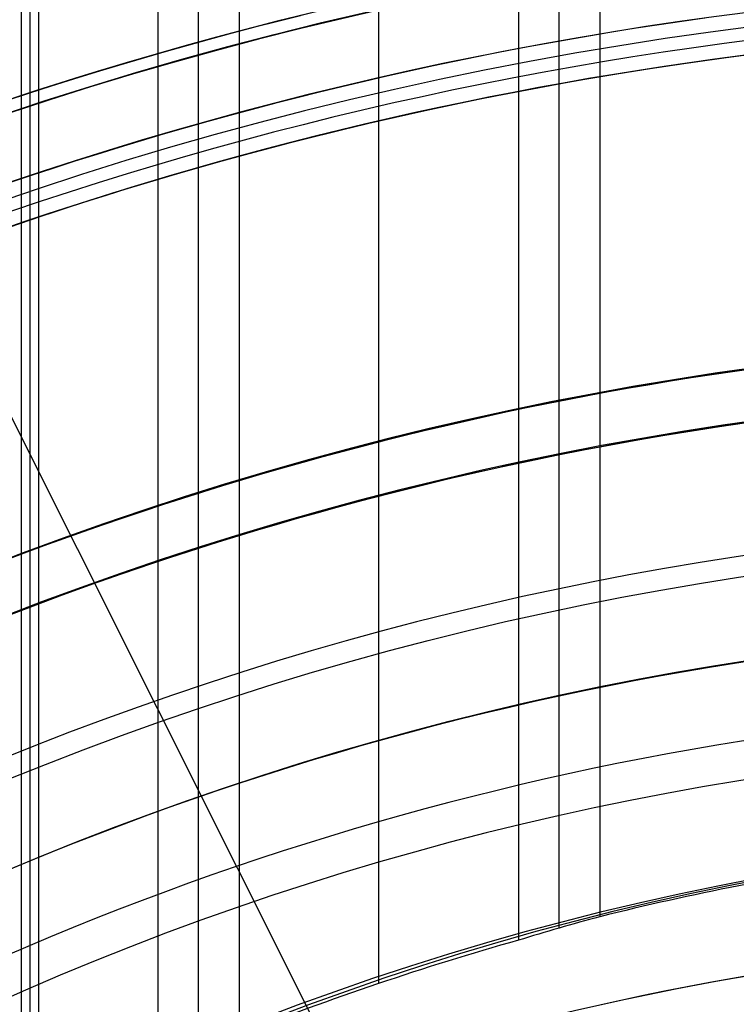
# Model space of a CAD drawing. Extents: x 12963 to 14406, y -2067 to -815.
# Tile 55 of 68: x 13661 to 13675, y -1563 to -1544. Entities that reach past the tile are written whole.
import ezdxf

# ---------------------------------------------------------------- set-up
doc = ezdxf.new("R2010")
doc.units = 0
doc.layers.get('0').update_dxf_attribs({"linetype": 'CONTINUOUS'})
doc.layers.add('COLOR', color=7, linetype='CONTINUOUS')
doc.layers.add('LUZ', color=7, linetype='CONTINUOUS')

msp = doc.modelspace()

# ---------------------------------------------------------------- linework, layer by layer
for p, q in [((13661.21527768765, -815.2543908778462, 62.01809475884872), (13661.21527768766, -1564.668267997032, 62.01809475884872)), ((13661.21527768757, -815.2543908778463, 62.0180947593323), (13661.21527768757, -1564.668267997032, 62.01809475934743)), ((13661.38399151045, -815.2543908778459, 61.28731497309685), (13661.38399151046, -1564.668263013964, 61.28731497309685)), ((13661.55272465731, -1564.668258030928, 60.55654434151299), (13661.55270430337, -815.2543908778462, 60.55653964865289)), ((13663.82018402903, -815.2543908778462, 59.02742037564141), (13663.82018401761, -1563.822927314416, 59.0274203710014)), ((13664.59680526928, -1563.463823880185, 59.45036385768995), (13664.59680526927, -815.2543908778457, 59.45036385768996)), ((13665.37342652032, -815.2543908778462, 59.87330734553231), (13665.37342650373, -1563.121114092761, 59.87330734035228)), ((13668.03286432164, -1562.148200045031, 60.24364059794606), (13668.03286432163, -815.254390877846, 60.24364059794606)), ((13670.69230213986, -815.2543908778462, 60.61397385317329), (13670.69230212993, -1561.325302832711, 60.61397384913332)), ((13671.46892338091, -1561.09356412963, 61.03691733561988), (13671.4689233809, -815.2543908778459, 61.03691733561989)), ((13672.24554463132, -815.2543908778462, 61.45986082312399), (13672.24554462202, -1560.876158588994, 61.45986082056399))]:
    msp.add_line(p, q)
at = {"extrusion": (-0.2249510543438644, 8.182966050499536e-15, 0.9743700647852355)}
msp.add_lwpolyline([(1573.600154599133, 13410.98414659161), (1573.124739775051, 13410.64902892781), (1572.651576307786, 13410.30983764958), (1572.180713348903, 13409.96659613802), (1571.712199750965, 13409.61932859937), (1571.246084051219, 13409.2680600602), (1570.782414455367, 13408.91281636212), (1570.321238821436, 13408.55362415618), (1569.862604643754, 13408.19051089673), (1569.406559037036, 13407.82350483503), (1568.953148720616, 13407.45263501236), (1568.5024200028, 13407.07793125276), (1568.054418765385, 13406.69942415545), (1567.60919044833, 13406.31714508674), (1567.166780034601, 13405.93112617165), (1566.727232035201, 13405.54140028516), (1566.290590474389, 13405.14800104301), (1565.856898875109, 13404.7509627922), (1565.426200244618, 13404.35032060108), (1564.998537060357, 13403.9461102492), (1564.573951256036, 13403.5383682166), (1564.152484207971, 13403.12713167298), (1563.734176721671, 13402.71243846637), (1563.319069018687, 13402.29432711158), (1562.907200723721, 13401.87283677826), (1562.498610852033, 13401.44800727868), (1562.093337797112, 13401.0198790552), (1561.691419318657, 13400.58849316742), (1561.292892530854, 13400.15389127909), (1560.897793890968, 13399.71611564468), (1560.506159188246, 13399.27520909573), (1560.118023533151, 13398.83121502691), (1559.733421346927, 13398.38417738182), (1559.352386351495, 13397.93414063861), (1558.974951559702, 13397.48114979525), (1558.601149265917, 13397.02525035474), (1558.23101103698, 13396.56648830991), (1557.864567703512, 13396.10491012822), (1557.501849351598, 13395.64056273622), (1557.142885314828, 13395.17349350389), (1556.787704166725, 13394.70375022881), (1556.436333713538, 13394.23138112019), (1556.088800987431, 13393.75643478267), (1555.745132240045, 13393.2789602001), (1555.405352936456, 13392.79900671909), (1555.069487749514, 13392.31662403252), (1554.737560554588, 13391.83186216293), (1554.409594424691, 13391.34477144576), (1554.085611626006, 13390.8554025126), (1553.765633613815, 13390.36380627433), (1553.449681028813, 13389.87003390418), (1553.137773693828, 13389.37413682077), (1552.829930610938, 13388.87616667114), (1552.526169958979, 13388.3761753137), (1552.226509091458, 13387.87421480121), (1551.930964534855, 13387.37033736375), (1551.639551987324, 13386.86459539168), (1551.35228631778, 13386.35704141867), (1551.069181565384, 13385.8477281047), (1550.790250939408, 13385.33670821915), (1550.515506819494, 13384.82403462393), (1550.244960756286, 13384.30976025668), (1549.978623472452, 13383.79393811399), (1549.716504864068, 13383.27662123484), (1549.458614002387, 13382.75786268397), (1549.204959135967, 13382.23771553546), (1548.955547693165, 13381.71623285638), (1548.710386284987, 13381.19346769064), (1548.469480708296, 13380.66947304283), (1548.232835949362, 13380.14430186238), (1548.000456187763, 13379.61800702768), (1547.772344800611, 13379.09064133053), (1547.548504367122, 13378.56225746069), (1547.328936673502, 13378.03290799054), (1547.113642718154, 13377.50264536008), (1546.9026227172, 13376.97152186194), (1546.695876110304, 13376.43958962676), (1546.493401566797, 13375.90690060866), (1546.295196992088, 13375.37350657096), (1546.101259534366, 13374.83945907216), (1545.911585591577, 13374.30480945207), (1545.726170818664, 13373.76960881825), (1545.545010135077, 13373.23390803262), (1545.368097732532, 13372.69775769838), (1545.195427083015, 13372.16120814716), (1545.026990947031, 13371.62430942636), (1544.862781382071, 13371.08711128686), (1544.702789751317, 13370.54966317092), (1544.54700673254, 13370.01201420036), (1544.395422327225, 13369.47421316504), (1544.248025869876, 13368.93630851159), (1544.104806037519, 13368.3983483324), (1543.965750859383, 13367.86038035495), (1543.830847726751, 13367.32245193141), (1543.700083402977, 13366.78461002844), (1543.573444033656, 13366.24690121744), (1543.450915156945, 13365.70937166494), (1543.332481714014, 13365.17206712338), (1543.218128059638, 13364.63503292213), (1543.107837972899, 13364.09831395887), (1543.001594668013, 13363.56195469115), (1542.899380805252, 13363.02599912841), (1542.801178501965, 13362.49049082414), (1542.706969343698, 13361.95547286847), (1542.616734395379, 13361.42098788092), (1542.530454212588, 13360.88707800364), (1542.448108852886, 13360.35378489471), (1542.369677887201, 13359.82114972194), (1542.295140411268, 13359.28921315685), (1542.224475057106, 13358.75801536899), (1542.157660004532, 13358.22759602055), (1542.0946729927, 13357.69799426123), (1542.035491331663, 13357.16924872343), (1541.980091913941, 13356.64139751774), (1541.928451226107, 13356.11447822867), (1541.880545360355, 13355.58852791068), (1541.836350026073, 13355.06358308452), (1541.795840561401, 13354.53967973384), (1541.758991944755, 13354.01685330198), (1541.725778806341, 13353.49513868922), (1541.696175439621, 13352.97457025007), (1541.670155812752, 13352.45518179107), (1541.647693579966, 13351.93700656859), (1541.628762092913, 13351.42007728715), (1541.613334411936, 13350.90442609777), (1541.601383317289, 13350.3900845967), (1541.59288132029, 13349.87708382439), (1541.587800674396, 13349.36545426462), (1541.586113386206, 13348.85522584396), (1541.587860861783, 13348.33597706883), (1541.593123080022, 13347.81527778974), (1541.601929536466, 13347.29315956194), (1541.614309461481, 13346.76965453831), (1541.630291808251, 13346.24479546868), (1541.649905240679, 13345.71861569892), (1541.673178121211, 13345.1911491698), (1541.700138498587, 13344.66243041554), (1541.730814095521, 13344.13249456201), (1541.765232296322, 13343.6013773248), (1541.803420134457, 13343.06911500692), (1541.845404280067, 13342.53574449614), (1541.891211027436, 13342.00130326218), (1541.940866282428, 13341.4658293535), (1541.994395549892, 13340.92936139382), (1542.05182392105, 13340.39193857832), (1542.113176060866, 13339.85360066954), (1542.178476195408, 13339.31438799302), (1542.247748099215, 13338.77434143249), (1542.321015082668, 13338.2335024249), (1542.398299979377, 13337.69191295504), (1542.479625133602, 13337.14961554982), (1542.565012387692, 13336.60665327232), (1542.654483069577, 13336.0630697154), (1542.748057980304, 13335.5189089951), (1542.845757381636, 13334.97421574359), (1542.947600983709, 13334.4290351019), (1543.053607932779, 13333.88341271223), (1543.163796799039, 13333.33739471), (1543.278185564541, 13332.79102771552), (1543.396791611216, 13332.24435882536), (1543.519631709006, 13331.69743560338), (1543.646722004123, 13331.15030607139), (1543.778078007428, 13330.60301869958), (1543.913714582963, 13330.0556223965), (1544.053645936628, 13329.50816649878), (1544.197885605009, 13328.96070076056), (1544.346446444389, 13328.41327534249), (1544.499340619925, 13327.86594080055), (1544.656579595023, 13327.31874807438), (1544.818174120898, 13326.77174847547), (1544.984134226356, 13326.22499367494), (1545.154469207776, 13325.678535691), (1545.32918761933, 13325.13242687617), (1545.508297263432, 13324.58671990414), (1545.69180518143, 13324.04146775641), (1545.879717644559, 13323.49672370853), (1546.072040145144, 13322.95254131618), (1546.26877738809, 13322.40897440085), (1546.469933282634, 13321.86607703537), (1546.675510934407, 13321.32390352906), (1546.885512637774, 13320.78250841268), (1547.099939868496, 13320.24194642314), (1547.318793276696, 13319.7022724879), (1547.542072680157, 13319.16354170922), (1547.76977705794, 13318.6258093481), (1548.001904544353, 13318.08913080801), (1548.238452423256, 13317.55356161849), (1548.479417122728, 13317.01915741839), (1548.724794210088, 13316.4859739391), (1548.974578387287, 13315.95406698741), (1549.228763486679, 13315.42349242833), (1549.487342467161, 13314.89430616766), (1549.750307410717, 13314.36656413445), (1550.017649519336, 13313.8403222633), (1550.289359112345, 13313.31563647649), (1550.565425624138, 13312.79256266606), (1550.845837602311, 13312.27115667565), (1551.130582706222, 13311.75147428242), (1551.419647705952, 13311.23357117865), (1551.713018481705, 13310.7175029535), (1552.010680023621, 13310.20332507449), (1552.312616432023, 13309.69109286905), (1552.618810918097, 13309.18086150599), (1552.929245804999, 13308.67268597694), (1553.243902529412, 13308.16662107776), (1553.562761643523, 13307.66272138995), (1553.885802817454, 13307.16104126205), (1554.213004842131, 13306.66163479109), (1554.544345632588, 13306.16455580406), (1554.87980223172, 13305.66985783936), (1555.219350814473, 13305.17759412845), (1555.562966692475, 13304.68781757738), (1555.910624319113, 13304.20058074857), (1556.262297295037, 13303.71593584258), (1556.617958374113, 13303.23393468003), (1556.977579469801, 13302.75462868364), (1557.341131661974, 13302.27806886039), (1557.708585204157, 13301.80430578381), (1558.079909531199, 13301.33338957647), (1558.455073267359, 13300.86536989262), (1558.834044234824, 13300.40029590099), (1559.21678946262, 13299.93821626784), (1559.60327519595, 13299.47917914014), (1559.993466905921, 13299.02323212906), (1560.387329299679, 13298.57042229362), (1560.784826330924, 13298.12079612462), (1561.185921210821, 13297.67439952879), (1561.590576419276, 13297.23127781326), (1561.998753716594, 13296.79147567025), (1562.410414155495, 13296.35503716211), (1562.82551809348, 13295.92200570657), (1563.244025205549, 13295.49242406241), (1563.665894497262, 13295.06633431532), (1564.091084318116, 13294.64377786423), (1564.519552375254, 13294.22479540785), (1564.951255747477, 13293.80942693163), (1565.386150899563, 13293.39771169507), (1565.824193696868, 13292.98968821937), (1566.265339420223, 13292.58539427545), (1566.709542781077, 13292.18486687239), (1567.156757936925, 13291.78814224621), (1567.606938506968, 13291.39525584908), (1568.060037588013, 13291.00624233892), (1568.516007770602, 13290.62113556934), (1568.974801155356, 13290.23996858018), (1569.436369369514, 13289.86277358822), (1569.900663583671, 13289.48958197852), (1570.36763452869, 13289.12042429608), (1570.837232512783, 13288.75533023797), (1571.309407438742, 13288.39432864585), (1571.784108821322, 13288.03744749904), (1572.261285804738, 13287.68471390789), (1572.740887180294, 13287.33615410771), (1573.222861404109, 13286.99179345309), (1573.707156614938, 13286.65165641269), (1574.193720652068, 13286.31576656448), (1574.682501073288, 13285.98414659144)], dxfattribs=at)
at = {"extrusion": (-0.2249510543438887, -1.725030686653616e-14, 0.9743700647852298)}
msp.add_lwpolyline([(1572.842537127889, 13285.98414659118), (1572.37660638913, 13286.32147013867), (1571.912946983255, 13286.66272988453), (1571.451605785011, 13287.0079020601), (1570.99262936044, 13287.35696211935), (1570.536063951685, 13287.70988474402), (1570.081955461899, 13288.0666438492), (1569.630349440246, 13288.42721258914), (1569.181291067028, 13288.7915633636), (1568.734825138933, 13289.15966782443), (1568.290996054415, 13289.53149688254), (1567.849847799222, 13289.90702071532), (1567.411423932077, 13290.28620877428), (1566.975767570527, 13290.66902979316), (1566.542921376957, 13291.05545179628), (1566.112927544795, 13291.44544210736), (1565.685827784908, 13291.83896735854), (1565.261663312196, 13292.23599349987), (1564.840474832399, 13292.63648580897), (1564.422302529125, 13293.04040890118), (1564.007186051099, 13293.4477267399), (1563.59516449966, 13293.8584026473), (1563.186276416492, 13294.27239931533), (1562.780559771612, 13294.68967881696), (1562.37805195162, 13295.11020261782), (1561.978789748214, 13295.53393158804), (1561.582809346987, 13295.96082601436), (1561.190146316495, 13296.39084561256), (1560.800835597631, 13296.8239495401), (1560.41491149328, 13297.26009640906), (1560.032407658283, 13297.69924429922), (1559.653357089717, 13298.14135077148), (1559.277792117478, 13298.5863728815), (1558.905744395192, 13299.0342671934), (1558.53724489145, 13299.48498979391), (1558.172323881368, 13299.93849630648), (1557.811010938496, 13300.39474190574), (1557.453334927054, 13300.85368133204), (1557.099323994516, 13301.3152689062), (1556.749005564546, 13301.77945854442), (1556.402406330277, 13302.24620377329), (1556.059552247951, 13302.71545774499), (1555.72046853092, 13303.18717325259), (1555.38517964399, 13303.66130274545), (1555.053709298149, 13304.13779834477), (1554.726080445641, 13304.61661185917), (1554.402315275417, 13305.09769480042), (1554.082435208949, 13305.5809983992), (1553.766460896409, 13306.06647362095), (1553.454412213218, 13306.55407118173), (1553.14630825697, 13307.04374156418), (1552.842167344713, 13307.53543503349), (1552.54200701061, 13308.02910165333), (1552.245844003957, 13308.52469130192), (1551.953694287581, 13309.02215368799), (1551.665573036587, 13309.52143836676), (1551.381494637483, 13310.02249475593), (1551.101472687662, 13310.52527215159), (1550.825519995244, 13311.02971974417), (1550.553648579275, 13311.53578663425), (1550.28586967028, 13312.04342184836), (1550.022193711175, 13312.55257435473), (1549.762630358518, 13313.0631930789), (1549.50718848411, 13313.5752269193), (1549.25587617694, 13314.08862476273), (1549.008700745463, 13314.60333549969), (1548.765668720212, 13315.11930803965), (1548.526785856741, 13315.63649132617), (1548.29205713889, 13316.15483435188), (1548.061486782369, 13316.67428617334), (1547.835078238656, 13317.19479592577), (1547.612834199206, 13317.71631283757), (1547.394756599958, 13318.23878624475), (1547.180846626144, 13318.76216560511), (1546.971104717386, 13319.28640051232), (1546.765530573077, 13319.81144070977), (1546.564123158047, 13320.33723610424), (1546.366880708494, 13320.86373677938), (1546.173800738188, 13321.39089300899), (1545.984880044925, 13321.91865527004), (1545.80011471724, 13322.4469742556), (1545.619500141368, 13322.97580088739), (1545.443031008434, 13323.50508632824), (1545.270701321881, 13324.03478199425), (1545.102504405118, 13324.56483956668), (1544.93843290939, 13325.09521100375), (1544.778478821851, 13325.625848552), (1544.622633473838, 13326.15670475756), (1544.470887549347, 13326.68773247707), (1544.323231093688, 13327.21888488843), (1544.179653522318, 13327.7501155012), (1544.040143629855, 13328.2813781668), (1543.90468959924, 13328.81262708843), (1543.773279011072, 13329.34381683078), (1543.645898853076, 13329.87490232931), (1543.522535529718, 13330.40583889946), (1543.403174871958, 13330.93658224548), (1543.287802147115, 13331.46708846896), (1543.176402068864, 13331.99731407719), (1543.068958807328, 13332.52721599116), (1542.965455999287, 13333.05675155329), (1542.865876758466, 13333.58587853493), (1542.770203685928, 13334.11455514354), (1542.67841888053, 13334.64274002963), (1542.590503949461, 13335.1703922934), (1542.506440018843, 13335.69747149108), (1542.42620774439, 13336.22393764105), (1542.349787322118, 13336.74975122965), (1542.277158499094, 13337.27487321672), (1542.208300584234, 13337.7992650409), (1542.143192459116, 13338.32288862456), (1542.08181258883, 13338.84570637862), (1542.024139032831, 13339.36768120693), (1541.970149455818, 13339.88877651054), (1541.919821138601, 13340.40895619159), (1541.873130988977, 13340.92818465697), (1541.830055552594, 13341.44642682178), (1541.790571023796, 13341.96364811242), (1541.754653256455, 13342.47981446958), (1541.72227777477, 13342.99489235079), (1541.69341978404, 13343.50884873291), (1541.668054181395, 13344.02165111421), (1541.646155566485, 13344.53326751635), (1541.627698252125, 13345.043666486), (1541.612656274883, 13345.55281709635), (1541.601003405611, 13346.06068894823), (1541.592713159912, 13346.56725217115), (1541.587758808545, 13347.07247742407), (1541.586113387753, 13347.57633589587), (1541.587906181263, 13348.10227443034), (1541.593305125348, 13348.62970061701), (1541.602340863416, 13349.158581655), (1541.615043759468, 13349.68888411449), (1541.631443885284, 13350.2205739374), (1541.651571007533, 13350.75361643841), (1541.675454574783, 13351.28797630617), (1541.70312370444, 13351.82361760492), (1541.734607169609, 13352.36050377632), (1541.769933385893, 13352.89859764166), (1541.809130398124, 13353.43786140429), (1541.852225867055, 13353.97825665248), (1541.899247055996, 13354.51974436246), (1541.950220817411, 13355.06228490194), (1542.005173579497, 13355.60583803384), (1542.064131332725, 13356.15036292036), (1542.127119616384, 13356.69581812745), (1542.1941635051, 13357.24216162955), (1542.265287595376, 13357.78935081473), (1542.340515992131, 13358.33734249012), (1542.41987229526, 13358.88609288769), (1542.503379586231, 13359.43555767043), (1542.591060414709, 13359.98569193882), (1542.682936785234, 13360.53645023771), (1542.779030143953, 13361.08778656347), (1542.879361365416, 13361.63965437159), (1542.983950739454, 13362.19200658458), (1543.092817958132, 13362.74479560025), (1543.205982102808, 13363.29797330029), (1543.323461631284, 13363.85149105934), (1543.445274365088, 13364.40529975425), (1543.571437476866, 13364.95934977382), (1543.701967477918, 13365.51359102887), (1543.836880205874, 13366.0679729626), (1543.976190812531, 13366.62244456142), (1544.119913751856, 13367.176954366), (1544.268062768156, 13367.73145048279), (1544.420650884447, 13368.28588059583), (1544.577690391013, 13368.84019197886), (1544.739192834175, 13369.39433150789), (1544.905169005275, 13369.94824567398), (1545.075628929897, 13370.50188059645), (1545.25058185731, 13371.05518203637), (1545.430036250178, 13371.60809541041), (1545.613999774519, 13372.16056580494), (1545.802479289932, 13372.71253799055), (1545.995480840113, 13373.2639564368), (1546.193009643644, 13373.81476532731), (1546.395070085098, 13374.3649085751), (1546.601665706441, 13374.91432983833), (1546.812799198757, 13375.46297253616), (1547.028472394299, 13376.01077986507), (1547.248686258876, 13376.55769481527), (1547.473440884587, 13377.10366018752), (1547.70273548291, 13377.6486186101), (1547.936568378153, 13378.19251255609), (1548.174937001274, 13378.73528436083), (1548.417837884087, 13379.27687623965), (1548.665266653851, 13379.81723030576), (1548.917218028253, 13380.35628858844), (1549.173685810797, 13380.8939930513), (1549.434662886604, 13381.43028561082), (1549.70014121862, 13381.96510815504), (1549.970111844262, 13382.49840256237), (1550.244564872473, 13383.03011072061), (1550.523489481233, 13383.56017454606), (1550.806873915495, 13384.08853600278), (1551.094705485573, 13384.615137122), (1551.386970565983, 13385.13992002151), (1551.683654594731, 13385.66282692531), (1551.984742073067, 13386.18380018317), (1552.290216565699, 13386.70278229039), (1552.600060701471, 13387.21971590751), (1552.914256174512, 13387.73454388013), (1553.232783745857, 13388.24720925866), (1553.555623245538, 13388.75765531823), (1553.88275357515, 13389.26582557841), (1554.214152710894, 13389.77166382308), (1554.549797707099, 13390.27511412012), (1554.889664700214, 13390.77612084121), (1555.233728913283, 13391.27462868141), (1555.581964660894, 13391.77058267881), (1555.9343453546, 13392.26392823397), (1556.29084350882, 13392.75461112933), (1556.651430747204, 13393.2425775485), (1557.016077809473, 13393.72777409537), (1557.384754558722, 13394.21014781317), (1557.757429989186, 13394.68964620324), (1558.134072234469, 13395.16621724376), (1558.514648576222, 13395.63980940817), (1558.899125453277, 13396.11037168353), (1559.287468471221, 13396.57785358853), (1559.679642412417, 13397.04220519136), (1560.075611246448, 13397.50337712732), (1560.475338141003, 13397.96132061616), (1560.878785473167, 13398.41598747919), (1561.285914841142, 13398.86733015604), (1561.696687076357, 13399.31530172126), (1562.111062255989, 13399.75985590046), (1562.528999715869, 13400.20094708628), (1562.950458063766, 13400.63853035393), (1563.375395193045, 13401.07256147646), (1563.80376829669, 13401.50299693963), (1564.235533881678, 13401.92979395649), (1564.67064778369, 13402.35291048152), (1565.109065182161, 13402.77230522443), (1565.55074061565, 13403.18793766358), (1565.995627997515, 13403.59976805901), (1566.443680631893, 13404.00775746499), (1566.894851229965, 13404.41186774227), (1567.349091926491, 13404.81206156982), (1567.806354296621, 13405.20830245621), (1568.266589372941, 13405.60055475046), (1568.729747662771, 13405.98878365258), (1569.19577916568, 13406.37295522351), (1569.664633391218, 13406.75303639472), (1570.13625937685, 13407.12899497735), (1570.610605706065, 13407.50079967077), (1571.087620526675, 13407.8684200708), (1571.567251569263, 13408.23182667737), (1572.04944616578, 13408.59099090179), (1572.534151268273, 13408.94588507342), (1573.021313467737, 13409.29648244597), (1573.51087901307, 13409.64275720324), (1574.002793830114, 13409.98468446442), (1574.497003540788, 13410.32224028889), (1574.99345348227, 13410.65540168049), (1575.492088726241, 13410.98414659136)], dxfattribs=at)
for points in [[(13666.54227046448, -1543.712534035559), (13666.10625067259, -1543.821495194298), (13665.67090391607, -1543.933119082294), (13665.23624628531, -1544.047400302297), (13664.80229387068, -1544.164333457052), (13664.36906276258, -1544.283913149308), (13663.93656905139, -1544.406133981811), (13663.50482882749, -1544.53099055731), (13663.07385818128, -1544.658477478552), (13662.64367320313, -1544.788589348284), (13662.21428998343, -1544.921320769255), (13661.78572461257, -1545.05666634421), (13661.35799318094, -1545.194620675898), (13660.93111177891, -1545.335178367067)], [(13674.24690045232, -1543.75875811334), (13673.81101444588, -1543.820339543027), (13673.37551975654, -1543.884619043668), (13672.94043214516, -1543.951591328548), (13672.5057673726, -1544.021251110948), (13672.07154119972, -1544.093593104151), (13671.63776938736, -1544.16861202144), (13671.20446769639, -1544.246302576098), (13670.77165188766, -1544.326659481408), (13670.33933772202, -1544.409677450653), (13669.90754096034, -1544.495351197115), (13669.47627736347, -1544.583675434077), (13669.04556269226, -1544.674644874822), (13668.61541270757, -1544.768254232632), (13668.18584317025, -1544.864498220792), (13667.75686984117, -1544.963371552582), (13667.32850848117, -1545.064868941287), (13666.90077485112, -1545.168985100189), (13666.47368471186, -1545.275714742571), (13666.04725382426, -1545.385052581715), (13665.62149794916, -1545.496993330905), (13665.19643284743, -1545.611531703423), (13664.77207427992, -1545.728662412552), (13664.34843800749, -1545.848380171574), (13663.92553979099, -1545.970679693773), (13663.50339539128, -1546.095555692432), (13663.08202056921, -1546.223002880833), (13662.66143108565, -1546.353015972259), (13662.24164270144, -1546.485589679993), (13661.82267117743, -1546.620718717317), (13661.4045322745, -1546.758397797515), (13660.98724175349, -1546.898621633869)], [(13675.1679680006, -1550.43799781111), (13674.77304716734, -1550.493791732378), (13674.37848087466, -1550.55203015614), (13673.98428340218, -1550.612708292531), (13673.59046902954, -1550.675821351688), (13673.19705203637, -1550.741364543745), (13672.80404670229, -1550.809333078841), (13672.41146730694, -1550.879722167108), (13672.01932812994, -1550.952527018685), (13671.62764345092, -1551.027742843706), (13671.23642754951, -1551.105364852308), (13670.84569470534, -1551.185388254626), (13670.45545919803, -1551.267808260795), (13670.06573530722, -1551.352620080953), (13669.67653731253, -1551.439818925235), (13669.28787949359, -1551.529400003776), (13668.89977613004, -1551.621358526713), (13668.51224150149, -1551.715689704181), (13668.12528988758, -1551.812388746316), (13667.73893556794, -1551.911450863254), (13667.35319282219, -1552.012871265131), (13666.96807592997, -1552.116645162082), (13666.58359917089, -1552.222767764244), (13666.1997768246, -1552.331234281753), (13665.81662317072, -1552.442039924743), (13665.43415248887, -1552.555179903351), (13665.0523790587, -1552.670649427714), (13664.67131715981, -1552.788443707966), (13664.29098107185, -1552.908557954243), (13663.91138507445, -1553.030987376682), (13663.53254344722, -1553.155727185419), (13663.1544704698, -1553.282772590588), (13662.77718042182, -1553.412118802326), (13662.40068758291, -1553.543761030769), (13662.02500623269, -1553.677694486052), (13661.6501506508, -1553.813914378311), (13661.27613511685, -1553.952415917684), (13660.90297391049, -1554.093194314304)], [(13674.9157300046, -1551.483557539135), (13674.52723396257, -1551.540899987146), (13674.1391010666, -1551.600644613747), (13673.75134537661, -1551.662786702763), (13673.36398095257, -1551.72732153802), (13672.9770218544, -1551.794244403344), (13672.59048214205, -1551.863550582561), (13672.20437587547, -1551.935235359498), (13671.81871711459, -1552.00929401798), (13671.43351991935, -1552.085721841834), (13671.0487983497, -1552.164514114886), (13670.66456646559, -1552.24566612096), (13670.28083832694, -1552.329173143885), (13669.89762799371, -1552.415030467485), (13669.51494952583, -1552.503233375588), (13669.13281698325, -1552.593777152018), (13668.75124442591, -1552.686657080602), (13668.37024591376, -1552.781868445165), (13667.98983550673, -1552.879406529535), (13667.61002726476, -1552.979266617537), (13667.2308352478, -1553.081443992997), (13666.85227351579, -1553.185933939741), (13666.47435612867, -1553.292731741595), (13666.09709714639, -1553.401832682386), (13665.72051062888, -1553.513232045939), (13665.34461063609, -1553.62692511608), (13664.96941122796, -1553.742907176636), (13664.59492646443, -1553.861173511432), (13664.22117040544, -1553.981719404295), (13663.84815711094, -1554.104540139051), (13663.47590064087, -1554.229630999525), (13663.10441505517, -1554.356987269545), (13662.73371441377, -1554.486604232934), (13662.36381277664, -1554.618477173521), (13661.99472420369, -1554.75260137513), (13661.62646275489, -1554.888972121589), (13661.25904249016, -1555.027584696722), (13660.89247746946, -1555.168434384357)], [(13675.19682013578, -1561.984738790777), (13674.82634219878, -1562.047987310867), (13674.45631950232, -1562.113822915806), (13674.08677092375, -1562.182243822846), (13673.7177153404, -1562.253248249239), (13673.3491716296, -1562.326834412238), (13672.98115866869, -1562.403000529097), (13672.613695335, -1562.481744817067), (13672.24680050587, -1562.563065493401)]]:
    msp.add_lwpolyline(points)
at = {"extrusion": (-0.224951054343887, -5.021987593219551e-14, 0.9743700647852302)}
msp.add_lwpolyline([(1579.050342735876, 13285.98414659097), (1578.539793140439, 13286.29311498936), (1578.031247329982, 13286.60677970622), (1577.524765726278, 13286.92512177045), (1577.020408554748, 13287.24812113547), (1576.518235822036, 13287.57575668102), (1576.018307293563, 13287.90800621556), (1575.520682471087, 13288.2448464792), (1575.025420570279, 13288.58625314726), (1574.532580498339, 13288.93220083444), (1574.042220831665, 13289.28266309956), (1573.554399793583, 13289.63761245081), (1573.069175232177, 13289.99702035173), (1572.586604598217, 13290.36085722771), (1572.106744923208, 13290.72909247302), (1571.629652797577, 13291.10169445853), (1571.155384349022, 13291.47863053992), (1570.683995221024, 13291.85986706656), (1570.215540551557, 13292.24536939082), (1569.750074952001, 13292.63510187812), (1569.287652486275, 13293.02902791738), (1568.828326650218, 13293.42710993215), (1568.372150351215, 13293.8293093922), (1567.919175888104, 13294.23558682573), (1567.469454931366, 13294.64590183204), (1567.023038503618, 13295.06021309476), (1566.579976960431, 13295.47847839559), (1566.140319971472, 13295.90065462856), (1565.704116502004, 13296.32669781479), (1565.271414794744, 13296.75656311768), (1564.842262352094, 13297.19020485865), (1564.41670591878, 13297.62757653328), (1563.99479146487, 13298.06863082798), (1563.57656416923, 13298.51331963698), (1563.162068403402, 13298.9615940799), (1562.751347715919, 13299.41340451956), (1562.344444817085, 13299.86870058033), (1561.941401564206, 13300.32743116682), (1561.542258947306, 13300.7895444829), (1561.147057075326, 13301.2549880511), (1560.755835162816, 13301.7237087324), (1560.368631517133, 13302.19565274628), (1559.985483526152, 13302.67076569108), (1559.606427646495, 13303.1489925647), (1559.231499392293, 13303.63027778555), (1558.860733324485, 13304.11456521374), (1558.494163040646, 13304.60179817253), (1558.131821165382, 13305.09191947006), (1557.773739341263, 13305.58487142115), (1557.419948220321, 13306.08059586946), (1557.070477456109, 13306.5790342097), (1556.725355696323, 13307.08012741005), (1556.384610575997, 13307.58381603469), (1556.048268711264, 13308.09004026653), (1555.716355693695, 13308.59873992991), (1555.388896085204, 13309.10985451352), (1555.065913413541, 13309.62332319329), (1554.747430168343, 13310.13908485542), (1554.433467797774, 13310.65707811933), (1554.124046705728, 13311.17724136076), (1553.81918624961, 13311.69951273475), (1553.518904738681, 13312.2238301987), (1553.223219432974, 13312.7501315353), (1552.932146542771, 13313.27835437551), (1552.645701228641, 13313.80843622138), (1552.36389760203, 13314.34031446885), (1552.086748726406, 13314.87392643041), (1551.814266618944, 13315.40920935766), (1551.546462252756, 13315.94610046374), (1551.283345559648, 13316.48453694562), (1551.024925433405, 13317.02445600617), (1550.7712097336, 13317.56579487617), (1550.522205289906, 13318.10849083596), (1550.277917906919, 13318.65248123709), (1550.038352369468, 13319.19770352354), (1549.80351244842, 13319.74409525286), (1549.573400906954, 13320.29159411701), (1549.348019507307, 13320.8401379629), (1549.127369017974, 13321.38966481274), (1548.911449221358, 13321.94011288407), (1548.700258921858, 13322.49142060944), (1548.493795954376, 13323.04352665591), (1548.292057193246, 13323.59636994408), (1548.095038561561, 13324.14988966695), (1547.902735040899, 13324.70402530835), (1547.715140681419, 13325.25871666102), (1547.532248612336, 13325.81390384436), (1547.354051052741, 13326.36952732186), (1547.180539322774, 13326.92552791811), (1547.011703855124, 13327.48184683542), (1546.847534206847, 13328.03842567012), (1546.688019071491, 13328.59520642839), (1546.533146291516, 13329.15213154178), (1546.38290287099, 13329.70914388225), (1546.237274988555, 13330.26618677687), (1546.096248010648, 13330.82320402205), (1545.959806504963, 13331.38013989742), (1545.827934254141, 13331.93693917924), (1545.700614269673, 13332.49354715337), (1545.57782880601, 13333.04990962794), (1545.459559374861, 13333.6059729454), (1545.345786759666, 13334.16168399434), (1545.236491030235, 13334.71699022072), (1545.131651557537, 13335.27183963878), (1545.031247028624, 13335.82618084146), (1544.935255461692, 13336.37996301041), (1544.843654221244, 13336.93313592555), (1544.756420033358, 13337.48564997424), (1544.673529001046, 13338.03745615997), (1544.594956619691, 13338.5885061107), (1544.520677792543, 13339.13875208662), (1544.450666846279, 13339.68814698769), (1544.384897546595, 13340.2366443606), (1544.323343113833, 13340.78419840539), (1544.265976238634, 13341.33076398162), (1544.21276909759, 13341.87629661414), (1544.163693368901, 13342.42075249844), (1544.118720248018, 13342.96408850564), (1544.077820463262, 13343.506262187), (1544.040964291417, 13344.04723177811), (1544.008121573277, 13344.58695620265), (1543.979261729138, 13345.12539507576), (1543.95435377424, 13345.66250870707), (1543.933366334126, 13346.19825810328), (1543.91626765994, 13346.73260497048), (1543.90302564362, 13347.26551171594), (1543.893607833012, 13347.79694144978), (1543.887981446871, 13348.32685798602), (1543.886113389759, 13348.8552258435), (1543.887912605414, 13349.37376676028), (1543.893331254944, 13349.89379999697), (1543.902400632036, 13350.41529203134), (1543.915151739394, 13350.93820868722), (1543.931615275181, 13351.46251513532), (1543.951821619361, 13351.98817589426), (1543.975800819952, 13352.51515483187), (1544.003582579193, 13353.04341516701), (1544.035196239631, 13353.57291947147), (1544.070670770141, 13354.10362967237), (1544.110034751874, 13354.6355070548), (1544.153316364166, 13355.16851226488), (1544.200543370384, 13355.7026053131), (1544.25174310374, 13356.23774557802), (1544.306942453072, 13356.77389181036), (1544.36616784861, 13357.3110021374), (1544.429445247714, 13357.84903406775), (1544.496800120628, 13358.38794449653), (1544.568257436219, 13358.92768971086), (1544.643841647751, 13359.46822539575), (1544.723576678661, 13360.00950664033), (1544.807485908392, 13360.55148794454), (1544.895592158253, 13361.09412322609), (1544.987917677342, 13361.63736582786), (1545.084484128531, 13362.18116852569), (1545.185312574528, 13362.72548353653), (1545.290423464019, 13363.27026252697), (1545.399836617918, 13363.81545662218), (1545.513571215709, 13364.36101641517), (1545.631645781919, 13364.90689197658), (1545.754078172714, 13365.45303286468), (1545.880885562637, 13365.99938813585), (1546.012084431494, 13366.54590635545), (1546.147690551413, 13367.09253560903), (1546.287718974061, 13367.63922351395), (1546.432184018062, 13368.18591723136), (1546.581099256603, 13368.73256347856), (1546.73447750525, 13369.27910854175), (1546.892330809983, 13369.82549828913), (1547.054670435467, 13370.37167818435), (1547.221506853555, 13370.91759330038), (1547.392849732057, 13371.46318833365), (1547.568707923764, 13372.00840761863), (1547.749089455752, 13372.55319514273), (1547.934001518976, 13373.09749456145), (1548.123450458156, 13373.64124921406), (1548.317441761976, 13374.1844021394), (1548.515980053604, 13374.72689609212), (1548.719069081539, 13375.26867355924), (1548.926711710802, 13375.80967677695), (1549.138909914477, 13376.34984774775), (1549.355664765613, 13376.8891282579), (1549.576976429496, 13377.42745989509), (1549.802844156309, 13377.96478406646), (1550.033266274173, 13378.5010420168), (1550.268240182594, 13379.03617484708), (1550.507762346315, 13379.57012353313), (1550.751828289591, 13380.10282894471), (1551.00043259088, 13380.63423186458), (1551.253568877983, 13381.16427300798), (1551.511229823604, 13381.6928930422), (1551.773407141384, 13382.22003260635), (1552.040091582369, 13382.74563233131), (1552.311272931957, 13383.26963285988), (1552.586940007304, 13383.79197486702), (1552.86708065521, 13384.31259908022), (1553.151681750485, 13384.83144630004), (1553.440729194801, 13385.34845742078), (1553.734207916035, 13385.8635734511), (1554.032101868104, 13386.37673553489), (1554.334394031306, 13386.88788497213), (1554.641066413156, 13387.39696323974), (1554.952100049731, 13387.9039120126), (1555.267475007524, 13388.40867318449), (1555.587170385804, 13388.91118888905), (1555.911164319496, 13389.41140152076), (1556.239433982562, 13389.90925375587), (1556.571955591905, 13390.40468857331), (1556.908704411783, 13390.89764927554), (1557.249654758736, 13391.38807950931), (1557.594780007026, 13391.87592328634), (1557.94405259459, 13392.36112500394), (1558.297444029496, 13392.84362946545), (1558.654924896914, 13393.32338190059), (1559.016464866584, 13393.80032798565), (1559.38203270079, 13394.2744138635), (1559.751596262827, 13394.74558616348), (1560.12512252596, 13395.21379202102), (1560.502577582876, 13395.67897909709), (1560.883926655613, 13396.14109559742), (1561.269134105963, 13396.60009029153), (1561.658163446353, 13397.05591253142), (1562.050977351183, 13397.50851227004), (1562.447537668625, 13397.95784007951), (1562.847805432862, 13398.403847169), (1563.251740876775, 13398.84648540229), (1563.659303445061, 13399.28570731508), (1564.070451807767, 13399.72146613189), (1564.485143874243, 13400.15371578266), (1564.903336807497, 13400.58241091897), (1565.324987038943, 13401.0075069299), (1565.750050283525, 13401.42895995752), (1566.178481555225, 13401.84672691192), (1566.610235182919, 13402.26076548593), (1567.045264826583, 13402.67103416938), (1567.483523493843, 13403.0774922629), (1567.924963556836, 13403.48009989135), (1568.369536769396, 13403.87881801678), (1568.817194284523, 13404.27360845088), (1569.267886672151, 13404.6644338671), (1569.721563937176, 13405.05125781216), (1570.178175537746, 13405.43404471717), (1570.637670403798, 13405.81275990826), (1571.099996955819, 13406.18736961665), (1571.565103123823, 13406.55784098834), (1572.032936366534, 13406.9241420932), (1572.503443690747, 13407.28624193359), (1572.976571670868, 13407.64411045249), (1573.452266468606, 13407.99771854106), (1573.930473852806, 13408.34703804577), (1574.411139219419, 13408.69204177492), (1574.894207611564, 13409.03270350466), (1575.379623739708, 13409.36899798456), (1575.867332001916, 13409.70090094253), (1576.357276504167, 13410.02838908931), (1576.849401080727, 13410.3514401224), (1577.343649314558, 13410.67003272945), (1577.839964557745, 13410.98414659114)], dxfattribs=at)
at = {"extrusion": (-0.2249510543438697, 2.144614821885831e-14, 0.9743700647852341)}
msp.add_lwpolyline([(1579.357341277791, 13410.63037576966), (1578.843227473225, 13410.32278646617), (1578.33109990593, 13410.01044587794), (1577.821019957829, 13409.6933725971), (1577.31304882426, 13409.37158631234), (1576.807247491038, 13409.04510780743), (1576.303676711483, 13408.7139589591), (1575.80239698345, 13408.37816273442), (1575.303468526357, 13408.03774318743), (1574.806951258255, 13407.69272545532), (1574.312904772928, 13407.34313575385), (1573.821388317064, 13406.9890013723), (1573.332460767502, 13406.63035066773), (1572.846180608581, 13406.26721305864), (1572.362605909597, 13405.89961901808), (1571.881794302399, 13405.52760006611), (1571.403802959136, 13405.15118876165), (1570.928688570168, 13404.77041869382), (1570.456507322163, 13404.38532447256), (1569.987314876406, 13403.99594171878), (1569.521166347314, 13403.60230705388), (1569.058116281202, 13403.20445808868), (1568.598218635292, 13402.80243341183), (1568.141526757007, 13402.39627257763), (1567.688093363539, 13401.98601609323), (1567.237970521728, 13401.57170540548), (1566.791209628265, 13401.15338288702), (1566.34786139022, 13400.73109182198), (1565.907975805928, 13400.30487639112), (1565.471602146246, 13399.87478165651), (1565.038788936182, 13399.4408535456), (1564.609583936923, 13399.00313883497), (1564.184034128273, 13398.5616851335), (1563.762185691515, 13398.11654086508), (1563.344083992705, 13397.66775525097), (1562.929773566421, 13397.21537829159), (1562.519298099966, 13396.75946074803), (1562.11270041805, 13396.30005412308), (1561.71002246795, 13395.83721064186), (1561.311305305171, 13395.37098323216), (1560.916589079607, 13394.90142550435), (1560.525913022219, 13394.42859173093), (1560.139315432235, 13393.95253682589), (1559.756833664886, 13393.47331632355), (1559.37850411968, 13392.99098635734), (1559.004362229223, 13392.50560363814), (1558.634442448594, 13392.01722543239), (1558.268778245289, 13391.52590954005), (1557.90740208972, 13391.03171427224), (1557.550345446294, 13390.53469842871), (1557.197638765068, 13390.03492127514), (1556.849311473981, 13389.53244252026), (1556.50539197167, 13389.02732229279), (1556.165907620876, 13388.51962111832), (1555.830884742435, 13388.00939989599), (1555.50034860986, 13387.49671987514), (1555.174323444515, 13386.98164263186), (1554.852832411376, 13386.46423004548), (1554.53589761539, 13385.944544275), (1554.223540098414, 13385.42264773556), (1553.915779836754, 13384.89860307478), (1553.61263573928, 13384.37247314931), (1553.314125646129, 13383.8443210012), (1553.02026632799, 13383.31420983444), (1552.731073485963, 13382.78220299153), (1552.44656175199, 13382.24836393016), (1552.166744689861, 13381.71275619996), (1551.891634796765, 13381.17544341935), (1551.621243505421, 13380.63648925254), (1551.355581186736, 13380.09595738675), (1551.094657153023, 13379.55391150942), (1550.838479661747, 13379.01041528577), (1550.587055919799, 13378.46553233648), (1550.340392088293, 13377.91932621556), (1550.098493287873, 13377.37186038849), (1549.861363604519, 13376.82319821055), (1549.629006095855, 13376.27340290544), (1549.401422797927, 13375.72253754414), (1549.178614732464, 13375.17066502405), (1548.960581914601, 13374.61784804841), (1548.747323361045, 13374.06414910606), (1548.538837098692, 13373.50963045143), (1548.335120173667, 13372.95435408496), (1548.136168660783, 13372.39838173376), (1547.941977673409, 13371.84177483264), (1547.752541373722, 13371.28459450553), (1547.567852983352, 13370.7269015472), (1547.38790479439, 13370.16875640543), (1547.212688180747, 13369.61021916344), (1547.042193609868, 13369.05134952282), (1546.876410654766, 13368.49220678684), (1546.715328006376, 13367.93284984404), (1546.558933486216, 13367.37333715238), (1546.407214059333, 13366.81372672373), (1546.260155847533, 13366.25407610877), (1546.117744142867, 13365.69444238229), (1545.979963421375, 13365.13488212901), (1545.846797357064, 13364.57545142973), (1545.718228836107, 13364.01620584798), (1545.594239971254, 13363.45720041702), (1545.474812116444, 13362.89848962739), (1545.359925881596, 13362.34012741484), (1545.249561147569, 13361.78216714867), (1545.143697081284, 13361.22466162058), (1545.042312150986, 13360.66766303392), (1544.945384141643, 13360.11122299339), (1544.852890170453, 13359.55539249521), (1544.764806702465, 13359.0002219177), (1544.681109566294, 13358.44576101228), (1544.601773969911, 13357.892058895), (1544.526774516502, 13357.33916403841), (1544.456085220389, 13356.78712426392), (1544.38967952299, 13356.2359867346), (1544.327530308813, 13355.68579794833), (1544.269609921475, 13355.13660373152), (1544.215890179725, 13354.58844923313), (1544.166342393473, 13354.04137891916), (1544.120937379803, 13353.49543656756), (1544.079645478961, 13352.95066526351), (1544.042436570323, 13352.40710739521), (1544.009280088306, 13351.86480464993), (1543.980145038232, 13351.32379801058), (1543.955000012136, 13350.7841277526), (1543.933813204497, 13350.24583344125), (1543.91655242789, 13349.70895392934), (1543.903185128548, 13349.17352735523), (1543.89367840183, 13348.63959114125), (1543.887999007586, 13348.10718199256), (1543.886113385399, 13347.57633589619), (1543.887865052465, 13347.06469261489), (1543.893140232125, 13346.55159596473), (1543.901968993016, 13346.03707813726), (1543.914381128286, 13345.52117194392), (1543.93040614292, 13345.00391081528), (1543.950073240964, 13344.48532880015), (1543.973411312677, 13343.96546056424), (1544.000448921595, 13343.44434138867), (1544.031214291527, 13342.92200716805), (1544.06573529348, 13342.39849440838), (1544.104039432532, 13341.87384022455), (1544.146153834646, 13341.34808233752), (1544.192105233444, 13340.82125907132), (1544.241919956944, 13340.29340934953), (1544.295623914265, 13339.76457269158), (1544.353242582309, 13339.23478920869), (1544.414800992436, 13338.70409959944), (1544.480323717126, 13338.17254514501), (1544.54983485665, 13337.64016770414), (1544.623358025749, 13337.1070097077), (1544.700916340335, 13336.5731141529), (1544.78253240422, 13336.0385245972), (1544.868228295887, 13335.50328515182), (1544.958025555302, 13334.96744047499), (1545.051945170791, 13334.43103576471), (1545.150007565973, 13333.89411675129), (1545.252232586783, 13333.35672968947), (1545.358639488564, 13332.81892135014), (1545.46924692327, 13332.28073901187), (1545.584072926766, 13331.74223045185), (1545.703134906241, 13331.2034439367), (1545.826449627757, 13330.66442821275), (1545.954033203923, 13330.12523249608), (1546.08590108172, 13329.58590646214), (1546.222068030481, 13329.0465002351), (1546.36254813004, 13328.5070643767), (1546.507354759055, 13327.96764987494), (1546.656500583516, 13327.42830813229), (1546.80999754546, 13326.88909095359), (1546.967856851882, 13326.35005053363), (1547.130088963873, 13325.8112394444), (1547.296703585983, 13325.27271062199), (1547.467709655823, 13324.73451735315), (1547.643115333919, 13324.19671326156), (1547.822927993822, 13323.65935229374), (1548.007154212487, 13323.1224887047), (1548.195799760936, 13322.58617704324), (1548.388869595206, 13322.05047213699), (1548.586367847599, 13321.51542907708), (1548.788297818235, 13320.98110320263), (1548.994661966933, 13320.44755008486), (1549.20546190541, 13319.914825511), (1549.420698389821, 13319.38298546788), (1549.640371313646, 13318.8520861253), (1549.864479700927, 13318.32218381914), (1550.093021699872, 13317.79333503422), (1550.325994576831, 13317.26559638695), (1550.563394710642, 13316.73902460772), (1550.805217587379, 13316.21367652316), (1551.051457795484, 13315.68960903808), (1551.302109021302, 13315.16687911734), (1551.557164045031, 13314.64554376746), (1551.816614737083, 13314.12566001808), (1552.080452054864, 13313.60728490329), (1552.348666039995, 13313.09047544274), (1552.62124581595, 13312.57528862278), (1552.898179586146, 13312.06178137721), (1553.179454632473, 13311.55001056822), (1553.465057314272, 13311.040032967), (1553.754973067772, 13310.5319052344), (1554.049186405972, 13310.02568390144), (1554.347680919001, 13309.52142534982), (1554.650439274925, 13309.01918579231), (1554.957443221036, 13308.51902125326), (1555.268673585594, 13308.02098754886), (1555.584110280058, 13307.5251402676), (1555.903732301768, 13307.03153475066), (1556.227517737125, 13306.54022607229), (1556.555443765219, 13306.05126902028), (1556.887486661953, 13305.56471807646), (1557.223621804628, 13305.08062739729), (1557.563823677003, 13304.59905079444), (1557.90806587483, 13304.12004171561), (1558.256321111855, 13303.6436532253), (1558.608561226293, 13303.16993798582), (1558.964757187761, 13302.69894823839), (1559.324879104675, 13302.23073578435), (1559.688896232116, 13301.76535196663), (1560.056776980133, 13301.30284765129), (1560.428488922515, 13300.8432732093), (1560.803998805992, 13300.38667849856), (1561.183272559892, 13299.93311284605), (1561.566275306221, 13299.48262503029), (1561.952971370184, 13299.035263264), (1562.34332429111, 13298.59107517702), (1562.737296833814, 13298.15010779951), (1563.134851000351, 13297.71240754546), (1563.535948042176, 13297.27802019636), (1563.940548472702, 13296.84699088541), (1564.348612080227, 13296.41936408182), (1564.760097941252, 13295.99518357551), (1565.174964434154, 13295.57449246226), (1565.593169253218, 13295.15733312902), (1566.014669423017, 13294.74374723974), (1566.439421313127, 13294.33377572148), (1566.867380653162, 13293.92745875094), (1567.298502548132, 13293.52483574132), (1567.732741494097, 13293.12594532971), (1568.170051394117, 13292.73082536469), (1568.610385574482, 13292.33951289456), (1569.053696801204, 13291.95204415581), (1569.499937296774, 13291.56845456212), (1569.949058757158, 13291.18877869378), (1570.401012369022, 13290.81305028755), (1570.855748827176, 13290.44130222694), (1571.313218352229, 13290.07356653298), (1571.773370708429, 13289.70987435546), (1572.236155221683, 13289.35025596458), (1572.701520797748, 13288.99474074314), (1573.16941594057, 13288.64335717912), (1573.639788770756, 13288.29613285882), (1574.112587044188, 13287.95309446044), (1574.587758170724, 13287.61426774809), (1575.065249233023, 13287.27967756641), (1575.545007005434, 13286.94934783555), (1576.026977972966, 13286.62330154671), (1576.511108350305, 13286.30156075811), (1576.997344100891, 13285.98414659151)], dxfattribs=at)
at = {"extrusion": (0, 0, -1)}
for centre, radius, start, end in [((-13684.04743158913, -1614.828569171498, -259.6250029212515), 65.00000000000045, 329.9999999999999, 149.9999999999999), ((-13684.04743158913, -1614.828569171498, -89.37470231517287), 70.9424557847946, 330.0000000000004, 150.0000000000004), ((-13684.04743158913, -1614.828569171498, -46.50000292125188), 70.9424557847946, 330.0000000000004, 150.0000000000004), ((-13684.04743158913, -1614.828569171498, -259.6250029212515), 64, 330.0000000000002, 150.0000000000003), ((-13684.04743158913, -1614.828569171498, -88.12500292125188), 52.09123273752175, 330.0000000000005, 150.0000000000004)]:
    msp.add_arc(centre, radius, start, end, dxfattribs=at)
for centre, radius, start, end in [((13684.04743158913, -1614.828569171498, 89.37470231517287), 73.2424557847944, 29.99999999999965, 209.9999999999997), ((13684.04743158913, -1614.828569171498, 68.68735261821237), 73.24245578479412, 91.17126672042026, 191.5820307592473), ((13684.04743158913, -1614.828569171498, 46.50000292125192), 71.74245578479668, 52.49999999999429, 187.5000000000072), ((13684.04743163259, -1614.828569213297, 88.63012703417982), 71.44457953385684, 30.00000004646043, 209.9999999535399), ((13684.04743158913, -1614.828569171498, 89.05580518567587), 71.21139006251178, 29.99999999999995, 210.0000000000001), ((13684.04743158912, -1614.828569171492, 88.1250029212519), 70.93945536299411, 74.99999999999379, 165.0000000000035), ((13684.04743158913, -1614.828569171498, 67.93735261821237), 70.94245578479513, 93.83645893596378, 193.7167436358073), ((13684.04743158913, -1614.828569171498, 88.125002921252), 70.93945536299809, 97.49999999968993, 142.4999999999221), ((13684.04743158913, -1614.828569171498, 245.6831232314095), 65.00000000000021, 29.99999999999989, 209.9999999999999), ((13684.04743158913, -1614.828569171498, 245.6831232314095), 64.00000000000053, 29.99999999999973, 209.9999999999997), ((13684.04743158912, -1614.828569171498, 211.3914713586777), 58.0132689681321, 29.99999999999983, 210), ((13684.04743158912, -1614.828569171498, 212.0545527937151), 57.26209357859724, 30.00000000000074, 209.9999999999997), ((13684.04743158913, -1614.828569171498, 67.12500292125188), 53.58193971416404, 29.99999999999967, 209.9999999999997), ((13684.04743158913, -1614.828569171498, 65.62055118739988), 53.58193971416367, 29.99999999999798, 209.999999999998)]:
    msp.add_arc(centre, radius, start, end)
at = {"extrusion": (0.2249510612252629, -1.429237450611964e-08, -0.9743700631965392)}
msp.add_arc((-1615.243087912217, 13349.07403255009, 3014.176321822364), 56.00000007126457, 334.5735870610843, 25.32742621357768, dxfattribs=at)
at = {"extrusion": (-0.2249511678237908, -6.972095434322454e-08, 0.9743700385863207)}
msp.add_arc((1615.248198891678, 13349.07311500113, -3015.09177806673), 56.00000007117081, 154.6725833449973, 205.4263646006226, dxfattribs=at)
at = {"extrusion": (0.8660254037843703, 0.5000000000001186, -1.150434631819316e-13)}
msp.add_arc((-8208.635337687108, 231.7412435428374, 11043.31841776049), 33.12905823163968, 284.204023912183, 8.847819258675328e-13, dxfattribs=at)
at = {"extrusion": (0.8660254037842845, 0.500000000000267, -2.395489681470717e-13)}
msp.add_arc((-8208.635337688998, 231.7412435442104, 11043.31841775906), 32.12905823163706, 284.424533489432, 4.713654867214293e-12, dxfattribs=at)
at = {"extrusion": (-0.1379216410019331, -9.544995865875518e-09, 0.9904431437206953)}
msp.add_arc((1615.661680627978, 13563.5298175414, -1824.826029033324), 56.41656606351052, 188.2560154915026, 193.8148317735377, dxfattribs=at)
at = {"extrusion": (-0.478269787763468, 1.172425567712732e-07, 0.8782129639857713)}
msp.add_arc((1619.172709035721, 12050.40187728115, -6485.047311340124), 59.92566448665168, 193.3766239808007, 195.1213883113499, dxfattribs=at)
at = {"extrusion": (-0.1379216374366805, -1.675358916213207e-08, 0.9904431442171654)}
msp.add_arc((1615.6212927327, 13563.57408610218, -1825.449546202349), 56.37400303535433, 195.6113347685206, 201.3688500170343, dxfattribs=at)
at = {"layer": 'COLOR', "extrusion": (0, 0, -1)}
for centre, radius, start, end in [((-13684.04743872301, -1614.828586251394, 10.54089386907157), 152.392098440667, 333.3815781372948, 153.3815781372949), ((-13684.04743872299, -1614.828586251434, -22.44590218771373), 75.00000000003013, 63.38157813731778, 153.3815781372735), ((-13684.04743872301, -1614.828586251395, -32.97295255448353), 75.00000000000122, 63.38157813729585, 243.3815781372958), ((-13684.04743872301, -1614.828586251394, -18.68835025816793), 83.81579491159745, 333.3815781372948, 153.3815781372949), ((-13684.04743872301, -1614.828586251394, -17.30945272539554), 81.95014076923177, 82.63968147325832, 134.142712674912), ((-13684.047438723, -1614.828586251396, -43.50000292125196), 73.00000000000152, 63.38157813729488, 243.3815781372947), ((-13684.047438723, -1614.828586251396, -43.50000292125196), 73.00000000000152, 63.38157813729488, 243.3815781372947), ((-13684.04743872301, -1614.828586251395, -33.3991820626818), 73.00000000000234, 63.3815781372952, 243.3815781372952), ((-13684.04743872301, -1614.828586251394, -17.30945272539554), 81.95014076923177, 44.15175681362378, 82.62480954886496), ((-13684.04743872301, -1614.828586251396, -43.50000292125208), 75.00000000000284, 63.38157813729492, 243.3815781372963), ((-13684.04743872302, -1614.828586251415, -26.2000005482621), 61.09154780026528, 333.3815781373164, 153.3815781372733), ((-13684.04743872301, -1614.828586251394, 10.54089386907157), 152.3920984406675, 153.3815781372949, 333.3815781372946), ((-13684.05554107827, -1614.824543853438, -28.2000005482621), 59.50000000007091, 333.3815781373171, 153.3815781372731), ((-13684.05554107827, -1614.824543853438, -26.2000005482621), 59.50000000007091, 333.3815781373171, 153.3815781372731), ((-13684.04743872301, -1614.828586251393, -43.50000292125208), 75.00000000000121, 243.3815781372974, 63.38157813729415), ((-13684.04743872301, -1614.828586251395, -32.97295255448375), 74.9999999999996, 243.3815781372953, 63.38157813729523), ((-13684.047438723, -1614.828586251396, -43.50000292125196), 73.0000000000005, 243.3815781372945, 63.38157813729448), ((-13684.047438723, -1614.828586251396, -43.50000292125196), 73.0000000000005, 243.3815781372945, 63.38157813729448), ((-13684.04743872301, -1614.828586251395, -33.39918206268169), 72.99999999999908, 243.3815781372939, 63.38157813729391), ((-13684.05554107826, -1614.824543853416, -27.2000005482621), 59.5000000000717, 333.381578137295, 153.381578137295)]:
    msp.add_arc(centre, radius, start, end, dxfattribs=at)
at = {"layer": 'COLOR'}
for centre, radius, start, end in [((13684.04743872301, -1614.828586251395, -35.79999945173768), 153, 26.61842186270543, 206.618421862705), ((13684.04743872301, -1614.828586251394, -11.46081713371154), 152.9999999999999, 26.61842186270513, 206.6184218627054), ((13684.04743872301, -1614.828586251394, -23.63040829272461), 153.0000000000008, 26.61842186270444, 206.6184218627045), ((13684.047438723, -1614.828586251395, -10.90949982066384), 152.8342956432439, 26.61842186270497, 206.6184218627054), ((13684.04743872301, -1614.828586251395, -35.79999945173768), 150, 26.61842186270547, 206.618421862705), ((13684.04743872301, -1614.828586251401, 23.29836120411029), 73.00000000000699, 73.20506981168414, 115.0194593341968), ((13684.04743872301, -1614.828586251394, -11.46081713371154), 153, 206.6184218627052, 26.6184218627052), ((13684.04743872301, -1614.828586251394, -35.79999945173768), 153, 206.6184218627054, 26.61842186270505), ((13684.04743872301, -1614.828586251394, -23.63040829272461), 153.0000000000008, 206.618421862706, 26.61842186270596), ((13684.047438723, -1614.828586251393, -10.90949982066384), 152.8342956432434, 206.6184218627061, 26.61842186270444), ((13684.04743872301, -1614.828586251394, -35.79999945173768), 150, 206.6184218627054, 26.61842186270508), ((13684.04743872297, -1614.828586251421, 30.30000054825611), 61.50000000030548, 73.44631674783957, 114.7763387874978), ((13684.04743872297, -1614.828586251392, 28.20000054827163), 61.50000000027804, 73.44631674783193, 114.7763387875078), ((13684.04743872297, -1614.828586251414, 29.25000054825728), 61.50000000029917, 73.44631674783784, 114.7763387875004)]:
    msp.add_arc(centre, radius, start, end, dxfattribs=at)
at = {"layer": 'LUZ'}
for p, q in [((13623.36082113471, -1476.287267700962, -31.04999945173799), (13758.83361286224, -1746.295656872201, -31.04999945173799)), ((13623.36082113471, -1476.287267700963, -32.54999945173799), (13758.83361286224, -1746.295656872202, -32.54999945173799))]:
    msp.add_line(p, q, dxfattribs=at)

doc.saveas('drawing.dxf')
